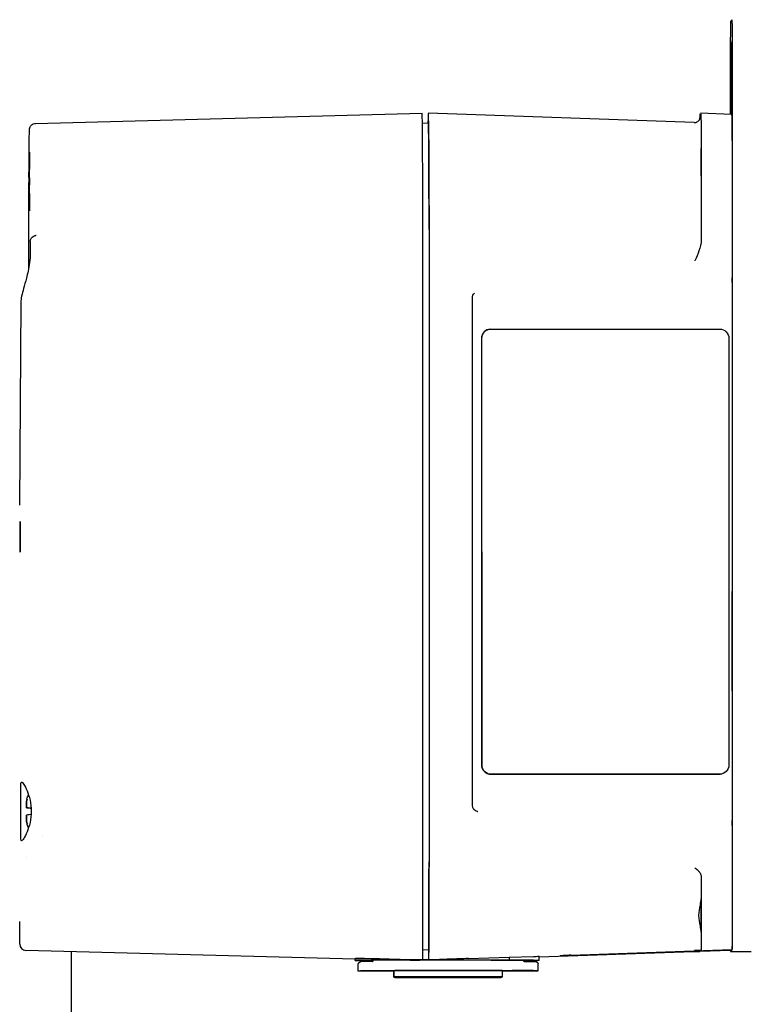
# Model space of a CAD drawing. Extents: x 0 to 796, y 0 to 496.
# Tile 88 of 222: x 74.86 to 79.52, y 434.68 to 440.95. Entities that reach past the tile are written whole.
import ezdxf

# ---------------------------------------------------------------- set-up
doc = ezdxf.new("R2010")
doc.units = 0
doc.header["$LTSCALE"] = 12
doc.header["$MEASUREMENT"] = 0
doc.layers.add('X', color=1, linetype='CONTINUOUS')

msp = doc.modelspace()

# ---------------------------------------------------------------- linework, layer by layer
at = {"layer": 'X'}
for p, q in [((79.39614, 440.95011), (79.38418, 440.9394)), ((79.38362, 440.7514), (79.38363, 440.34736)), ((79.39674, 435.21513), (79.3967, 440.76311)), ((74.96004, 440.28948), (77.42169, 440.35394)), ((79.15259, 440.29487), (77.46106, 440.35394)), ((79.39033, 440.34712), (79.19348, 440.354)), ((77.46181, 440.28986), (77.42315, 440.29087)), ((79.19839, 440.10281), (79.19839, 439.54991)), ((79.39522, 440.09643), (79.39522, 439.30726)), ((74.92135, 439.99915), (74.92145, 439.99914)), ((77.42667, 439.61358), (77.42502, 440.00093)), ((77.46604, 439.61356), (77.46439, 440.00093)), ((74.9176, 439.94435), (74.91768, 439.94442)), ((74.91768, 439.94442), (74.91768, 439.9706)), ((74.91768, 439.94442), (74.92224, 439.94394)), ((74.91782, 439.97072), (74.91782, 439.94455)), ((74.91782, 439.94455), (74.9179, 439.94461)), ((74.92224, 439.94408), (74.91782, 439.94455)), ((77.46431, 439.96216), (77.46596, 439.5748)), ((74.91768, 439.89718), (74.9176, 439.89711)), ((74.91782, 439.89719), (74.91768, 439.89718)), ((74.91768, 439.871), (74.91768, 439.89718)), ((74.9179, 439.89737), (74.91782, 439.8973)), ((74.91782, 439.8973), (74.91782, 439.87112)), ((74.91846, 439.89746), (74.91852, 439.91022)), ((74.91691, 439.52923), (74.9183, 439.85898)), ((74.91692, 439.36941), (74.91691, 439.52899)), ((74.92647, 439.53754), (74.92647, 439.4628)), ((77.42696, 435.76015), (77.42693, 439.44617)), ((77.46616, 439.44606), (77.46619, 435.76)), ((77.4663, 439.4462), (77.46633, 435.76038)), ((77.7418, 435.94643), (77.74177, 439.18009)), ((79.39502, 439.23625), (79.39504, 435.88975)), ((74.86672, 439.1506), (74.85857, 437.85819)), ((77.85538, 438.98032), (77.85583, 438.98035)), ((77.85996, 438.98049), (79.3156, 438.98036)), ((77.8005, 438.92141), (77.80052, 436.20489)), ((77.80096, 436.20492), (77.80094, 438.92144)), ((79.37462, 438.9213), (79.37464, 436.20477)), ((77.85953, 436.14583), (79.31518, 436.14569)), ((79.31563, 436.14572), (77.85998, 436.14586)), ((79.31931, 436.14583), (79.31975, 436.14587)), ((74.90595, 435.98723), (74.90605, 435.98722)), ((74.90221, 435.93243), (74.90229, 435.9325)), ((74.90229, 435.9325), (74.90229, 435.95868)), ((74.90229, 435.9325), (74.93214, 435.92937)), ((74.90243, 435.9588), (74.90243, 435.93263)), ((74.90243, 435.93263), (74.9025, 435.9327)), ((74.93213, 435.92949), (74.90243, 435.93263)), ((74.90229, 435.88526), (74.90221, 435.88519)), ((74.90243, 435.88527), (74.90229, 435.88526)), ((74.90229, 435.85908), (74.90229, 435.88526)), ((74.9025, 435.88545), (74.90243, 435.88538)), ((74.90243, 435.88538), (74.90243, 435.8592)), ((79.39525, 435.81912), (79.39526, 435.22887)), ((75.00372, 435.7554), (75.00372, 435.7554)), ((77.42601, 435.55465), (77.42636, 435.55496)), ((77.46572, 435.6022), (77.46538, 435.60189)), ((77.46538, 435.55465), (77.46572, 435.55496)), ((79.19843, 435.49063), (79.19843, 435.22201)), ((77.42541, 435.14587), (77.42543, 435.36421)), ((77.46466, 435.36567), (77.46464, 435.14738)), ((77.46478, 435.14556), (77.4648, 435.36423)), ((76.995, 434.96856), (74.89806, 435.02362)), ((75.18607, 435.01605), (75.18607, 428.05754)), ((77.46441, 435.02706), (77.42527, 435.02604)), ((77.46415, 435.01024), (77.46422, 435.0103)), ((77.46415, 434.96296), (77.46415, 435.01024)), ((77.71759, 434.97198), (77.97619, 434.98108)), ((77.97619, 434.98077), (78.13103, 434.98549)), ((77.97619, 434.98108), (77.97619, 434.96316)), ((78.16754, 434.98202), (79.14891, 435.016)), ((78.16754, 434.96177), (78.16754, 434.98641)), ((78.36799, 434.99432), (79.3931, 435.03021)), ((79.38574, 435.02361), (79.18887, 435.01672)), ((79.18948, 435.01727), (79.18887, 435.01672)), ((79.19785, 435.02476), (79.19723, 435.02421)), ((79.38422, 435.01642), (79.39619, 435.02713)), ((79.38422, 435.01642), (79.51722, 435.01642)), ((79.39468, 435.03162), (79.3931, 435.03021)), ((76.99804, 434.97274), (76.995, 434.97002)), ((76.995, 434.95888), (76.995, 434.97002)), ((76.99804, 434.96161), (76.995, 434.95889)), ((77.01471, 434.89194), (77.01471, 434.93573)), ((77.01865, 434.94453), (77.02162, 434.9472)), ((77.10561, 434.95343), (77.03014, 434.95029)), ((77.1092, 434.95892), (77.11218, 434.96158)), ((77.1092, 434.95891), (77.1092, 434.95855)), ((77.34604, 434.963), (77.34567, 434.96267)), ((77.34604, 434.96296), (77.34567, 434.96263)), ((77.42478, 434.963), (77.34604, 434.963)), ((77.34604, 434.96296), (77.34604, 434.963)), ((77.46415, 434.96296), (77.34604, 434.96296)), ((77.42478, 434.963), (77.42491, 434.96311)), ((77.42491, 434.96311), (77.42491, 434.96428)), ((77.46422, 434.96302), (77.46415, 434.96296)), ((77.46422, 434.96302), (77.97619, 434.96316)), ((77.46422, 434.96302), (77.46422, 434.96307)), ((77.60659, 434.9628), (77.78777, 434.96279)), ((77.91189, 434.96259), (78.04537, 434.96197)), ((77.97619, 434.96316), (77.97584, 434.96285)), ((78.13103, 434.96213), (77.97584, 434.96285)), ((78.06519, 434.96145), (78.06519, 434.96178)), ((78.06598, 434.95801), (78.12674, 434.95829)), ((78.07242, 434.95361), (78.14789, 434.95048)), ((78.15968, 434.89485), (78.15968, 434.93864)), ((78.16754, 434.96176), (78.16407, 434.95865)), ((77.01472, 434.89195), (77.01769, 434.89461)), ((77.24097, 434.85247), (77.24097, 434.89184)), ((77.24154, 434.89411), (77.2412, 434.89381)), ((77.24418, 434.85534), (77.24418, 434.89471)), ((77.61017, 434.89613), (77.79135, 434.89611)), ((77.92995, 434.85248), (77.92995, 434.85522)), ((77.93316, 434.85535), (77.93316, 434.89472)), ((77.93411, 434.89381), (77.93445, 434.89411)), ((78.12312, 434.89139), (77.98827, 434.89077)), ((78.12734, 434.89517), (77.99386, 434.89579)), ((78.15968, 434.89485), (78.15618, 434.89171))]:
    msp.add_line(p, q, dxfattribs=at)
for centre, major_axis, ratio, start_param, end_param in [((79.38418, 440.7519), (0, 0.1875), 0.0029639, 0.0026545, 1.5734508), ((79.39614, 440.76261), (0, 0.1875), 0.0029639, -1.5681418, 0.0026545), ((79.39536, 440.49768), (0, 0.3175), 0.0029639, 0.0026545, 2.2711934), ((79.39536, 440.49768), (0, -0.3175), 0.0029639, -0.2251905, 3.1442472), ((79.38497, 440.48837), (0, 0.3175), 0.0029639, 0.0026545, 2.0310716), ((79.38497, 440.48837), (0, 0.3175), 0.0029639, -2.0312786, 0.0026545), ((77.46106, 438.38543), (0, 1.9685), 0.0029639, -0.6082107, 0.2557384), ((77.42169, 438.38543), (0, 1.9685), 0.0029639, -0.6082107, 0.0000776), ((74.92169, 439.92086), (0, -0.18701), 0.0029639, -1.1233781, 4.2649708), ((79.19775, 440.04294), (0, 0.086), 0.0029639, -4.7097345, 1.5734508), ((74.92169, 439.92086), (0, -0.18701), 0.0029639, -2.0029077, -1.9991317), ((74.92169, 439.92086), (0, -0.18701), 0.0029639, -1.6942816, -1.5681418), ((74.92169, 439.92086), (0, -0.18701), 0.0029639, -1.5681418, -1.4470257), ((74.92169, 439.92086), (0, -0.18701), 0.0029639, -1.141759, -1.1385821), ((77.42633, 439.44555), (0, 0.20474), 0.0029647, -1.5677844, -0.60821), ((79.39513, 439.30721), (0, 0.03152), 0.002964, -3.1333742, -1.5693598), ((79.39513, 439.2363), (0, 0.03939), 0.002964, 0.0082185, 1.5722329), ((77.85951, 438.92141), (-0.00413, 0.05891), 0.9992795, 0, 1.5007999), ((79.39539, 436.99115), (0, 0.3175), 0.0029639, 0.0026545, 0.3882424), ((79.39539, 436.99115), (0, -0.3175), 0.0029639, -0.3829334, 3.1442472), ((77.85953, 436.20488), (0.00413, -0.05891), 0.9992795, -1.6407927, -0.0699964), ((79.31518, 436.20475), (0.00413, -0.05891), 0.9992795, -0.0699964, 0), ((77.76739, 435.87691), (0.00612, 0.03089), 0.0366249, 0, 0.003182), ((79.39516, 435.88991), (0, -0.03939), 0.0029639, -1.5669238, -0.0029095), ((79.39516, 435.819), (0, -0.03152), 0.0029639, 1.5746688, 3.1386832), ((77.42635, 435.75975), (0, 0.20479), 0.0029639, -3.1389381, -1.5688271), ((75.24527, 435.60398), (-0.34835, 0.00916), 0.0031026, 0.2121719, 0.2121882), ((77.46538, 435.3578), (0, 0.24409), 0.0029639, 0.0026545, 1.5385443), ((79.19779, 435.23981), (0, 0.086), 0.0029639, -4.7097345, 1.5734508), ((79.39619, 435.21463), (0, -0.1875), 0.0029639, 0.0026545, 1.5734508), ((77.42485, 435.1521), (0, 0.18904), 0.0029639, -3.0275482, -1.6037102), ((77.46422, 435.1512), (0, 0.18814), 0.002978, -3.1279899, -1.6007616), ((74.8991, 435.06297), (0.02627, -0.02933), 0.9999921, -2.3011736, -0.7565572), ((78.2983, 435.02322), (0.02101, -0.02346), 0.9999921, -0.6954707, -0.6476559), ((78.37025, 434.99422), (-0.07066, -0.00247), 0.0025464, -1.538931, -1.3781728), ((79.38422, 435.20392), (0, -0.1875), 0.0029639, -0.2767997, 0.0026545), ((79.38731, 435.05654), (0, 0.03152), 0.002964, -3.1389381, -2.5715797), ((77.58555, 434.95889), (-0.59055, 0), 0.0026545, -0.002964, 0.6323146), ((77.58555, 434.95456), (0.59055, -0.01546), 0.0027302, -3.1444851, -3.1415212), ((77.58859, 434.95728), (0.59055, -0.01546), 0.0027302, 1.9662866, 3.1387002), ((77.58859, 434.96161), (-0.59055, 0), 0.0026545, -1.2899662, -0.002964), ((77.58558, 434.95892), (-0.47638, 0), 0.0026545, -0.002964, 0), ((77.58855, 434.96158), (-0.47638, 0), 0.0026545, -1.0357869, -0.002964), ((77.58546, 434.89184), (-0.34449, 0), 0.0026545, -0.1365999, 0), ((77.25335, 434.89411), (-0.01181, 0), 0.0026583, -0.6824659, -0.00297), ((77.58867, 434.89472), (0.34449, 0), 0.0026545, 0, 3.1415927), ((77.92263, 434.89411), (-0.01181, 0), 0.0026583, -3.1445591, -2.6702215)]:
    msp.add_ellipse(centre, major_axis=major_axis, ratio=ratio, start_param=start_param, end_param=end_param, dxfattribs=at)
at = {"layer": 'X', "extrusion": (-8.93286e-15, 4.39117e-16, -1)}
msp.add_ellipse((79.19347, 420.66896), major_axis=(0, 19.68504), ratio=0.0029639, start_param=-0.0602218, end_param=0.0751336, dxfattribs=at)
at = {"layer": 'X', "extrusion": (1.93588e-14, 4.44856e-16, -1)}
msp.add_ellipse((77.46106, 438.38543), major_axis=(0, 1.92126), ratio=0.0029639, start_param=-0.1323288, end_param=0.6082107, dxfattribs=at)
at = {"layer": 'X', "extrusion": (1.55138e-17, 4.44256e-16, -1)}
msp.add_ellipse((79.39032, 420.66896), major_axis=(0, 19.67817), ratio=0.0029639, start_param=0.0001035, end_param=0.0748072, dxfattribs=at)
at = {"layer": 'X', "extrusion": (4.79644e-15, 3.98325e-16, -1)}
msp.add_ellipse((79.19781, 440.10207), major_axis=(0, -0.19695), ratio=0.0029642, start_param=-3.0664593, end_param=-1.5745779, dxfattribs=at)
at = {"layer": 'X', "extrusion": (4.77449e-15, 3.98327e-16, -1)}
msp.add_ellipse((79.39463, 440.09569), major_axis=(0, -0.19695), ratio=0.0029642, start_param=-3.0667858, end_param=-1.5745783, dxfattribs=at)
at = {"layer": 'X', "extrusion": (-2.5633e-15, 3.93968e-16, -1)}
msp.add_ellipse((77.46569, 439.44554), major_axis=(0, -0.15751), ratio=0.0029652, start_param=-2.5333832, end_param=-1.5740863, dxfattribs=at)
at = {"layer": 'X', "extrusion": (1.72852e-14, 4.86015e-16, -1)}
msp.add_ellipse((77.46569, 439.44552), major_axis=(0, -0.20476), ratio=0.0029652, start_param=-2.5333832, end_param=-1.5740863, dxfattribs=at)
at = {"layer": 'X', "extrusion": (4.11893e-20, 4.44293e-16, -1)}
for centre, major_axis, start_param, end_param in [((77.85996, 438.92144), (-0.00413, 0.05891), -1.5007999, 0.0699964), ((79.3156, 438.9213), (-0.00413, 0.05891), 0.0699964, 1.6407927), ((77.85998, 436.20491), (0.00413, -0.05891), 0.0699964, 1.6407927), ((79.31563, 436.20478), (0.00413, -0.05891), -1.5007999, 0.0699964)]:
    msp.add_ellipse(centre, major_axis=major_axis, ratio=0.9992795, start_param=start_param, end_param=end_param, dxfattribs=at)
at = {"layer": 'X', "extrusion": (-3.98072e-16, 4.44474e-16, -1)}
msp.add_ellipse((74.86265, 437.65709), major_axis=(0, 0.09843), ratio=0.0029639, start_param=-4.7150435, end_param=1.5681418, dxfattribs=at)
at = {"layer": 'X', "extrusion": (-3.97735e-16, 4.44097e-16, -1)}
msp.add_ellipse((74.86692, 435.90894), major_axis=(0, 0.18701), ratio=0.0029639, start_param=-1.5734508, end_param=-0.3239431, dxfattribs=at)
at = {"layer": 'X', "extrusion": (3.49531e-21, 2.75011e-26, -1)}
msp.add_ellipse((77.7103, 435.94643), major_axis=(0.0315, 0), ratio=0.0026545, start_param=0, end_param=0.002964, dxfattribs=at)
at = {"layer": 'X', "extrusion": (-4.41524e-15, 4.34104e-16, -1)}
msp.add_ellipse((74.86692, 435.90894), major_axis=(0, -0.18701), ratio=0.0029639, start_param=0.3186341, end_param=1.5681418, dxfattribs=at)
at = {"layer": 'X', "extrusion": (-1.22579e-14, 4.60456e-16, -1)}
msp.add_ellipse((77.46572, 435.75934), major_axis=(0, 0.20438), ratio=0.0029488, start_param=1.5656964, end_param=3.1389517, dxfattribs=at)
at = {"layer": 'X', "extrusion": (-3.43827e-16, 4.982e-16, -1)}
msp.add_ellipse((77.46572, 435.75978), major_axis=(0, 0.15758), ratio=0.002964, start_param=1.5693598, end_param=3.1389381, dxfattribs=at)
at = {"layer": 'X', "extrusion": (2.035e-15, 3.98626e-16, -1)}
msp.add_ellipse((77.42601, 435.35773), major_axis=(0, 0.19692), ratio=0.0029639, start_param=-1.5378825, end_param=-0.0026544, dxfattribs=at)
at = {"layer": 'X', "extrusion": (1.97286e-15, 3.99053e-16, -1)}
msp.add_ellipse((77.46538, 435.35794), major_axis=(0, -0.19671), ratio=0.002964, start_param=-4.6804298, end_param=-3.1442472, dxfattribs=at)
at = {"layer": 'X', "extrusion": (1.29784e-14, 4.82638e-16, -1)}
msp.add_ellipse((79.19779, 435.23981), major_axis=(0, 0.20669), ratio=0.0029639, start_param=-2.0792651, end_param=-0.9978234, dxfattribs=at)
at = {"layer": 'X', "extrusion": (-2.75061e-16, 3.9856e-16, -1)}
msp.add_ellipse((79.39467, 435.22859), major_axis=(0, 0.19697), ratio=0.002964, start_param=1.5693598, end_param=3.1389381, dxfattribs=at)
at = {"layer": 'X', "extrusion": (-2.74789e-16, 3.9856e-16, -1)}
msp.add_ellipse((79.19784, 435.22173), major_axis=(0, 0.19697), ratio=0.002964, start_param=1.5693598, end_param=3.1389381, dxfattribs=at)
at = {"layer": 'X', "extrusion": (2.1553e-15, 4.15127e-16, -1)}
msp.add_ellipse((77.46422, 435.15212), major_axis=(0, 0.14182), ratio=0.0029638, start_param=1.6042247, end_param=3.1389383, dxfattribs=at)
at = {"layer": 'X', "extrusion": (1.59656e-17, -1.78266e-17, -1)}
msp.add_ellipse((77.89195, 434.97679), major_axis=(-0.27559, -0.00963), ratio=0.0025479, start_param=2.6210468, end_param=3.1416816, dxfattribs=at)
at = {"layer": 'X', "extrusion": (-4.38777e-16, 3.98559e-16, -1)}
msp.add_ellipse((79.18887, 435.21369), major_axis=(0, -0.19697), ratio=0.0029639, start_param=-0.0026545, end_param=0.0744862, dxfattribs=at)
at = {"layer": 'X', "extrusion": (0, 0, -1)}
for centre, major_axis, start_param, end_param in [((77.58855, 434.96154), (0.47638, 0), -2.1058058, -1.5329258), ((77.78211, 434.96239), (0.14961, 0), -1.5329258, -0.5206348), ((77.91558, 434.96177), (0.14961, 0), -0.5206348, 0), ((77.88848, 434.95865), (0.27559, 0), 0.002964, 0.5265627), ((77.89195, 434.96176), (0.27559, 0), -0.5206348, 0.002964), ((77.58558, 434.89195), (-0.57087, 0), -0.9227215, 0.002964), ((77.58855, 434.89461), (-0.57087, 0), 0.002964, 1.6086669), ((77.58546, 434.85247), (-0.34449, 0), -3.1386287, 3.1445566), ((77.25301, 434.89381), (-0.01181, 0), -0.7264434, 0.002964), ((77.58867, 434.85535), (-0.34449, 0), -3.1386287, 3.1445566), ((77.58546, 434.85247), (-0.24606, 0), -3.1386287, 3.1445566), ((77.58867, 434.85535), (-0.24606, 0), -3.1386287, 3.1445566), ((77.78211, 434.89546), (0.24409, 0), -1.5329258, -0.5206348), ((77.9223, 434.89381), (0.01181, 0), 0.002964, 0.4041805), ((77.77724, 434.8911), (-0.24409, 0), -2.6150299, -2.2637093), ((77.91209, 434.89171), (0.24409, 0), 0.002964, 0.5265627), ((77.91558, 434.89485), (0.24409, 0), -0.5206348, 0.002964)]:
    msp.add_ellipse(centre, major_axis=major_axis, ratio=0.0026545, start_param=start_param, end_param=end_param, dxfattribs=at)
at = {"layer": 'X'}
for points, knots in [([(79.15259, 440.29487), (79.15689, 440.29472), (79.16126, 440.29529), (79.1694, 440.29775), (79.17326, 440.29965), (79.18003, 440.30443), (79.18303, 440.30739), (79.18644, 440.31191), (79.18738, 440.31335), (79.18882, 440.31589), (79.18937, 440.31701), (79.19062, 440.31978), (79.19116, 440.32131), (79.19189, 440.32368), (79.19211, 440.32458), (79.19251, 440.32636), (79.19263, 440.32707), (79.19289, 440.32868), (79.19293, 440.32913), (79.19299, 440.32966), (79.19299, 440.32975), (79.19299, 440.32975)], [0, 0, 0, 0, 0.01303817, 0.01303817, 0.02581446, 0.02581446, 0.03849854, 0.03849854, 0.04415585, 0.04415585, 0.04872026, 0.04872026, 0.05629661, 0.05629661, 0.06350912, 0.06350912, 0.07413058, 0.07413058, 0.09543037, 0.09543037, 0.11451993, 0.11451993, 0.11451993, 0.11451993]), ([(74.91887, 439.98705), (74.91927, 440.0667), (74.91969, 440.1299), (74.92039, 440.19957), (74.92065, 440.21898), (74.92106, 440.23859), (74.92119, 440.2435), (74.92143, 440.24906), (74.92149, 440.25049), (74.92174, 440.25339), (74.92177, 440.25428), (74.92237, 440.2576), (74.92255, 440.25853), (74.92315, 440.26085), (74.92351, 440.26212), (74.92464, 440.26519), (74.92544, 440.26704), (74.92749, 440.27081), (74.92877, 440.27276), (74.9317, 440.27645), (74.93338, 440.27822), (74.93836, 440.28255), (74.94205, 440.28485), (74.95039, 440.28831), (74.95524, 440.28935), (74.96004, 440.28948)], [0.140917, 0.140917, 0.140917, 0.140917, 0.6050881, 0.6050881, 0.8757751, 0.8757751, 1.0109067, 1.0109067, 1.0775936, 1.0775936, 1.1111155, 1.1111155, 1.1208345, 1.1208345, 1.1283642, 1.1283642, 1.1359368, 1.1359368, 1.143468, 1.143468, 1.1509725, 1.1509725, 1.1638774, 1.1638774, 1.1784257, 1.1784257, 1.1784257, 1.1784257]), ([(74.92135, 439.99915), (74.92074, 439.99924), (74.92053, 439.99929), (74.92055, 439.99931), (74.92058, 439.99933), (74.92083, 439.99932), (74.92148, 439.99928)], [1.76885167, 1.76885167, 1.76885167, 1.76885167, 1.82563115, 1.82563115, 1.82563115, 1.88241063, 1.88241063, 1.88241063, 1.88241063]), ([(74.9176, 439.94435), (74.91761, 439.94983), (74.91762, 439.95496), (74.91765, 439.96367), (74.91766, 439.96738), (74.91768, 439.97063), (74.91768, 439.971), (74.91768, 439.97135)], [0, 0, 0, 0, 0.018131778, 0.018131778, 0.036022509, 0.036022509, 0.038383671, 0.038383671, 0.038383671, 0.038383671]), ([(74.91768, 439.87023), (74.91766, 439.8733), (74.91765, 439.87747), (74.91762, 439.88677), (74.91761, 439.89177), (74.9176, 439.89711)], [0, 0, 0, 0, 0.020656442, 0.020656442, 0.038358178, 0.038358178, 0.038358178, 0.038358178]), ([(74.92149, 439.84257), (74.92083, 439.84248), (74.92058, 439.84244), (74.92056, 439.84242), (74.92055, 439.84241), (74.92055, 439.84241), (74.92055, 439.84241)], [1.768851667, 1.768851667, 1.768851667, 1.768851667, 1.825631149, 1.825631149, 1.825631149, 1.828572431, 1.828572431, 1.828572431, 1.828572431]), ([(74.92218, 439.83654), (74.92203, 439.83704), (74.92188, 439.83754), (74.9213, 439.83949), (74.92091, 439.84095), (74.92055, 439.84241)], [0.1244128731, 0.1244128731, 0.1244128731, 0.1244128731, 0.1259857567, 0.1259857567, 0.1305114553, 0.1305114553, 0.1305114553, 0.1305114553]), ([(74.92798, 439.54876), (74.92895, 439.5517), (74.93038, 439.55456), (74.93222, 439.55727), (74.93406, 439.55999), (74.93629, 439.56252), (74.93885, 439.56483)], [-0.054214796, -0.054214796, -0.054214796, -0.054214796, -0.027093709, -0.027093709, -0.027093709, 0, 0, 0, 0]), ([(74.93885, 439.56483), (74.94269, 439.56829), (74.94689, 439.57087), (74.95142, 439.57303), (74.95192, 439.57325), (74.95291, 439.57369), (74.95367, 439.57401), (74.95553, 439.57476), (74.95664, 439.57516), (74.95786, 439.57559), (74.9581, 439.57567), (74.95855, 439.57582), (74.95906, 439.576), (74.96019, 439.57639), (74.96084, 439.57662), (74.96252, 439.5773), (74.96323, 439.57771), (74.96355, 439.57813)], [0, 0, 0, 0, 0.5, 0.5, 0.5625, 0.5625, 0.625, 0.625, 0.75, 0.75, 0.78125, 0.78125, 0.8125, 0.8125, 0.875, 0.875, 1, 1, 1, 1]), ([(74.92647, 439.53754), (74.92647, 439.54005), (74.92664, 439.54278), (74.92732, 439.5465), (74.92762, 439.54768), (74.92798, 439.54876)], [-0.462563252, -0.462563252, -0.462563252, -0.462563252, -0.443460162, -0.443460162, -0.433847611, -0.433847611, -0.433847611, -0.433847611]), ([(79.19839, 439.54991), (79.19839, 439.52499), (79.19122, 439.49924), (79.17629, 439.45697), (79.1668, 439.43584), (79.15877, 439.41776), (79.15848, 439.41713), (79.15767, 439.41529)], [-0.27809668, -0.27809668, -0.27809668, -0.27809668, -0.14062212, -0.14062212, 0, 0, 0.01018436, 0.01018436, 0.01018436, 0.01018436]), ([(74.92647, 439.4628), (74.92647, 439.44411), (74.92501, 439.42395), (74.91997, 439.38483), (74.91643, 439.36585), (74.90962, 439.3344), (74.90542, 439.31741), (74.89604, 439.28189), (74.88903, 439.25767), (74.87921, 439.22214), (74.87472, 439.20502), (74.86849, 439.1745), (74.86679, 439.16107), (74.86672, 439.1506)], [-1.77299907, -1.77299907, -1.77299907, -1.77299907, -1.6305274, -1.6305274, -1.48805572, -1.48805572, -1.36150121, -1.36150121, -1.15632752, -1.15632752, -0.96845859, -0.96845859, -0.78058965, -0.78058965, -0.78058965, -0.78058965]), ([(74.86675, 436.08622), (74.86684, 436.09268), (74.8681, 436.09588), (74.87347, 436.0959), (74.87859, 436.09094), (74.89148, 436.07145), (74.89918, 436.05694), (74.91289, 436.0241), (74.9199, 436.00357), (74.92991, 435.95812), (74.93275, 435.93316), (74.93275, 435.90943), (74.93275, 435.88571), (74.92991, 435.86072), (74.9199, 435.81517), (74.91289, 435.79457), (74.89918, 435.76156), (74.89148, 435.74694), (74.87859, 435.72721), (74.87347, 435.72211), (74.8681, 435.7219), (74.86684, 435.72499), (74.86675, 435.73135)], [2.0212425, 2.0212425, 2.0212425, 2.0212425, 2.1688944, 2.1688944, 2.3542328, 2.3542328, 2.5395712, 2.5395712, 2.7203429, 2.7203429, 2.9011147, 2.9011147, 2.9011147, 3.0818864, 3.0818864, 3.2626581, 3.2626581, 3.4479965, 3.4479965, 3.6333349, 3.6333349, 3.7809868, 3.7809868, 3.7809868, 3.7809868]), ([(74.90595, 435.98723), (74.90535, 435.98732), (74.90514, 435.98737), (74.90516, 435.98739), (74.90518, 435.98741), (74.90544, 435.9874), (74.90609, 435.98736)], [1.76885167, 1.76885167, 1.76885167, 1.76885167, 1.82563115, 1.82563115, 1.82563115, 1.88241063, 1.88241063, 1.88241063, 1.88241063]), ([(74.93216, 435.92906), (74.93186, 435.92909), (74.93156, 435.92913), (74.92261, 435.93009), (74.91451, 435.93098), (74.90496, 435.93206), (74.90217, 435.9324), (74.90221, 435.93243)], [1.70013193, 1.70013193, 1.70013193, 1.70013193, 1.7033398, 1.7033398, 1.79800691, 1.79800691, 1.89825465, 1.89825465, 1.89825465, 1.89825465]), ([(74.90221, 435.93243), (74.90222, 435.93791), (74.90223, 435.94304), (74.90225, 435.95175), (74.90227, 435.95546), (74.90228, 435.95872), (74.90229, 435.95908), (74.90229, 435.95944)], [0, 0, 0, 0, 0.018131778, 0.018131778, 0.036022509, 0.036022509, 0.038383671, 0.038383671, 0.038383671, 0.038383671]), ([(74.9025, 435.9327), (74.90254, 435.93273), (74.90543, 435.93247), (74.91512, 435.93153), (74.92329, 435.9307), (74.93204, 435.92981), (74.93208, 435.92981), (74.93211, 435.9298)], [0.11950741, 0.11950741, 0.11950741, 0.11950741, 0.21975515, 0.21975515, 0.31442226, 0.31442226, 0.31483276, 0.31483276, 0.31483276, 0.31483276]), ([(74.90229, 435.85831), (74.90227, 435.86138), (74.90225, 435.86555), (74.90223, 435.87485), (74.90222, 435.87985), (74.90221, 435.88519)], [0, 0, 0, 0, 0.020656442, 0.020656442, 0.038358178, 0.038358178, 0.038358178, 0.038358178]), ([(74.93209, 435.88873), (74.93191, 435.88871), (74.93173, 435.88869), (74.92297, 435.88775), (74.91492, 435.88688), (74.90538, 435.88582), (74.90254, 435.88549), (74.9025, 435.88545)], [1.70293434, 1.70293434, 1.70293434, 1.70293434, 1.70490259, 1.70490259, 1.79880938, 1.79880938, 1.8982544, 1.8982544, 1.8982544, 1.8982544]), ([(77.77351, 435.9078), (77.77373, 435.90776), (77.77396, 435.90772), (77.7744, 435.90764), (77.77462, 435.9076), (77.77507, 435.90753), (77.77529, 435.90749), (77.77573, 435.90743), (77.77596, 435.9074), (77.7764, 435.90734), (77.77663, 435.90732), (77.77685, 435.90729)], [2.94613749, 2.94613749, 2.94613749, 2.94613749, 2.963322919, 2.963322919, 2.980508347, 2.980508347, 2.997693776, 2.997693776, 3.014879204, 3.014879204, 3.032064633, 3.032064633, 3.032064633, 3.032064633]), ([(74.90609, 435.83065), (74.90544, 435.83056), (74.90518, 435.83052), (74.90516, 435.8305), (74.90516, 435.83049), (74.90516, 435.83049), (74.90516, 435.83049)], [1.768851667, 1.768851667, 1.768851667, 1.768851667, 1.825631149, 1.825631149, 1.825631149, 1.828572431, 1.828572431, 1.828572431, 1.828572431]), ([(74.91574, 435.80428), (74.91174, 435.81115), (74.90856, 435.81854), (74.90591, 435.82757), (74.90552, 435.82903), (74.90516, 435.83049)], [0.102257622, 0.102257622, 0.102257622, 0.102257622, 0.125985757, 0.125985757, 0.130511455, 0.130511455, 0.130511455, 0.130511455]), ([(79.15769, 435.54998), (79.15935, 435.54865), (79.16091, 435.54743), (79.16234, 435.54629), (79.16354, 435.54532), (79.16464, 435.54442), (79.16566, 435.54359), (79.16598, 435.54333), (79.16629, 435.54307), (79.16659, 435.54282), (79.16778, 435.54186), (79.16884, 435.541), (79.16975, 435.54023), (79.17064, 435.53948), (79.1714, 435.53883), (79.17204, 435.53828), (79.17238, 435.53798), (79.17325, 435.53722), (79.17389, 435.53664), (79.17563, 435.53507), (79.17726, 435.53353), (79.17878, 435.53201), (79.1805, 435.53028), (79.18208, 435.52858), (79.18351, 435.5269), (79.18386, 435.5265), (79.1842, 435.5261), (79.18452, 435.5257), (79.18474, 435.52544), (79.18492, 435.52523), (79.18518, 435.5249), (79.18764, 435.52185), (79.18977, 435.51873), (79.19156, 435.51555), (79.19242, 435.51403), (79.19319, 435.5125), (79.19389, 435.51095), (79.1942, 435.51027), (79.19447, 435.50964), (79.19477, 435.50889), (79.19599, 435.50588), (79.19689, 435.50285), (79.1975, 435.49981), (79.19811, 435.49677), (79.19843, 435.4937), (79.19843, 435.49063)], [0, 0, 0, 0, 0.0591162, 0.0591162, 0.0591162, 0.1092351, 0.1092351, 0.1092351, 0.125, 0.125, 0.125, 0.1865579, 0.1865579, 0.1865579, 0.2460937, 0.2460937, 0.2460937, 0.2779968, 0.2779968, 0.2779968, 0.3639386, 0.3639386, 0.3639386, 0.4610847, 0.4610847, 0.4610847, 0.484375, 0.484375, 0.484375, 0.5, 0.5, 0.5, 0.6481477, 0.6481477, 0.6481477, 0.71875, 0.71875, 0.71875, 0.75, 0.75, 0.75, 0.875, 0.875, 0.875, 1, 1, 1, 1]), ([(79.19726, 435.13918), (79.19737, 435.15158), (79.19522, 435.16486), (79.18874, 435.20065), (79.18362, 435.22392), (79.18363, 435.26904), (79.18875, 435.29207), (79.19524, 435.32705), (79.19739, 435.33993), (79.19728, 435.35186)], [0.68816791, 0.68816791, 0.68816791, 0.68816791, 0.79630841, 0.79630841, 0.96831932, 0.96831932, 1.14033022, 1.14033022, 1.24847073, 1.24847073, 1.24847073, 1.24847073]), ([(74.85973, 435.06297), (74.85971, 435.06296), (74.85969, 435.06293), (74.85965, 435.06527), (74.85964, 435.06557), (74.85963, 435.06608), (74.85963, 435.06621), (74.85963, 435.0665), (74.85962, 435.06722), (74.85961, 435.06803), (74.85959, 435.0701), (74.85958, 435.07164), (74.85956, 435.07408), (74.85955, 435.07491), (74.85954, 435.07586), (74.85954, 435.07596), (74.85954, 435.07618), (74.85954, 435.0762), (74.85954, 435.07636), (74.85954, 435.07672), (74.85954, 435.07716), (74.85953, 435.07883), (74.85951, 435.08081), (74.85949, 435.08515), (74.85948, 435.08683), (74.85947, 435.08978), (74.85947, 435.09083), (74.85946, 435.09225), (74.85946, 435.09254), (74.85946, 435.09312), (74.85946, 435.09344), (74.85945, 435.09401), (74.85944, 435.09747), (74.85943, 435.10118), (74.85941, 435.10815), (74.8594, 435.11182), (74.85938, 435.11756), (74.85938, 435.11939), (74.85937, 435.12315), (74.85935, 435.13271), (74.85933, 435.14309), (74.8593, 435.16909), (74.85928, 435.18789), (74.85928, 435.20691)], [0, 0, 0, 0, 0.125, 0.125, 0.140625, 0.140625, 0.1484375, 0.1484375, 0.15625, 0.1875, 0.1875, 0.25, 0.25, 0.28125, 0.28125, 0.2851562, 0.2851562, 0.2890625, 0.2890625, 0.296875, 0.3125, 0.3125, 0.375, 0.375, 0.40625, 0.40625, 0.421875, 0.421875, 0.4257812, 0.4257812, 0.4296875, 0.4296875, 0.4375, 0.5, 0.5, 0.5625, 0.5625, 0.59375, 0.59375, 0.625, 0.75, 0.75, 1, 1, 1, 1]), ([(78.2994, 434.99174), (78.29943, 434.99176), (78.30048, 434.99181), (78.30252, 434.9919), (78.30268, 434.99191), (78.30283, 434.99192), (78.303, 434.99192), (78.30311, 434.99193), (78.30322, 434.99193), (78.30334, 434.99194), (78.30345, 434.99194), (78.30356, 434.99195), (78.30368, 434.99195), (78.30876, 434.99216), (78.31802, 434.99252), (78.33, 434.99296), (78.33058, 434.99298), (78.33117, 434.993), (78.33176, 434.99302), (78.33207, 434.99303), (78.33238, 434.99305), (78.3327, 434.99306), (78.33338, 434.99308), (78.33409, 434.99311), (78.33474, 434.99313), (78.34156, 434.99338), (78.34888, 434.99364), (78.3567, 434.99392)], [0, 0, 0, 0, 0.21875, 0.21875, 0.21875, 0.2353516, 0.2353516, 0.2353516, 0.2463452, 0.2463452, 0.2463452, 0.2563364, 0.2563364, 0.2563364, 0.6941036, 0.6941036, 0.6941036, 0.715323, 0.715323, 0.715323, 0.7262895, 0.7262895, 0.7262895, 0.75, 0.75, 0.75, 1, 1, 1, 1]), ([(79.14891, 435.016), (79.15065, 435.01606), (79.15227, 435.01611), (79.15374, 435.01616), (79.15493, 435.0162), (79.15601, 435.01624), (79.15702, 435.01627), (79.15726, 435.01628), (79.1575, 435.01629), (79.15773, 435.01629), (79.15878, 435.01633), (79.15973, 435.01636), (79.16057, 435.01639), (79.1616, 435.01642), (79.16249, 435.01645), (79.16322, 435.01647), (79.16358, 435.01648), (79.16446, 435.01651), (79.16511, 435.01653), (79.16683, 435.01659), (79.16844, 435.01664), (79.16994, 435.01669), (79.17133, 435.01674), (79.17264, 435.01678), (79.17385, 435.01682), (79.17448, 435.01684), (79.17509, 435.01686), (79.17567, 435.01688), (79.17589, 435.01688), (79.17606, 435.01689), (79.17632, 435.0169), (79.17883, 435.01698), (79.181, 435.01704), (79.18281, 435.0171), (79.18361, 435.01712), (79.18434, 435.01714), (79.185, 435.01716), (79.18531, 435.01717), (79.18557, 435.01718), (79.18588, 435.01719), (79.18708, 435.01722), (79.18798, 435.01725), (79.18858, 435.01726), (79.18919, 435.01727), (79.18949, 435.01728), (79.18948, 435.01727)], [0.00000017, 0.00000017, 0.00000017, 0.00000017, 0.0625, 0.0625, 0.0625, 0.112872, 0.112872, 0.112872, 0.125, 0.125, 0.125, 0.17928954, 0.17928954, 0.17928954, 0.24609375, 0.24609375, 0.24609375, 0.27858043, 0.27858043, 0.27858043, 0.363619, 0.363619, 0.363619, 0.44295161, 0.44295161, 0.44295161, 0.484375, 0.484375, 0.484375, 0.5, 0.5, 0.5, 0.65173902, 0.65173902, 0.65173902, 0.71875, 0.71875, 0.71875, 0.75, 0.75, 0.75, 0.875, 0.875, 0.875, 1, 1, 1, 1]), ([(79.19723, 435.02421), (79.19722, 435.0242), (79.19666, 435.02417), (79.19517, 435.02411), (79.1941, 435.02406), (79.19378, 435.02405), (79.1914, 435.02395), (79.18845, 435.02383), (79.18439, 435.02368), (79.18408, 435.02367), (79.18051, 435.02353), (79.17625, 435.02337), (79.17098, 435.02318), (79.17086, 435.02317), (79.16815, 435.02307), (79.16333, 435.02289), (79.15637, 435.02264)], [0, 0, 0, 0, 0.125, 0.21875, 0.21875, 0.25, 0.25, 0.484375, 0.484375, 0.5, 0.5, 0.74609375, 0.74609375, 0.75, 0.75, 0.99937307, 0.99937307, 0.99937307, 0.99937307]), ([(77.01471, 434.93573), (77.01471, 434.93702), (77.01493, 434.93833), (77.01575, 434.94074), (77.01636, 434.94187), (77.01757, 434.94347), (77.01809, 434.94404), (77.01865, 434.94453)], [0, 0, 0, 0, 0.003896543, 0.003896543, 0.007712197, 0.007712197, 0.010039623, 0.010039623, 0.010039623, 0.010039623]), ([(77.02162, 434.9472), (77.02203, 434.94756), (77.02246, 434.9479), (77.02331, 434.94847), (77.02373, 434.94872), (77.02447, 434.94909), (77.02479, 434.94924), (77.02558, 434.94956), (77.02601, 434.94969), (77.02669, 434.94988), (77.02695, 434.94994), (77.0275, 434.95005), (77.02773, 434.95009), (77.02832, 434.95017), (77.02855, 434.95019), (77.0293, 434.95026), (77.02967, 434.95027), (77.03014, 434.95029)], [0, 0, 0, 0, 0.001707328, 0.001707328, 0.003315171, 0.003315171, 0.004604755, 0.004604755, 0.00673002, 0.00673002, 0.008808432, 0.008808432, 0.012013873, 0.012013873, 0.018980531, 0.018980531, 0.03739324, 0.03739324, 0.03739324, 0.03739324]), ([(77.10526, 434.95341), (77.10531, 434.95342), (77.10538, 434.95343), (77.10565, 434.95347), (77.10585, 434.95349), (77.10642, 434.95364), (77.10657, 434.95368), (77.1069, 434.95379), (77.10708, 434.95385), (77.10758, 434.95405), (77.10794, 434.95422), (77.10873, 434.95469), (77.10916, 434.955), (77.10956, 434.95535)], [0.018318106, 0.018318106, 0.018318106, 0.018318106, 0.022018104, 0.022018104, 0.025949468, 0.025949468, 0.027099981, 0.027099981, 0.028044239, 0.028044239, 0.029591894, 0.029591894, 0.031295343, 0.031295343, 0.031295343, 0.031295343]), ([(77.1079, 434.95421), (77.10795, 434.9543), (77.10801, 434.95438), (77.10846, 434.95513), (77.10877, 434.95587), (77.10912, 434.95726), (77.1092, 434.95791), (77.1092, 434.95855)], [0.0020952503, 0.0020952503, 0.0020952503, 0.0020952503, 0.0023990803, 0.0023990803, 0.0047927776, 0.0047927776, 0.0067529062, 0.0067529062, 0.0067529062, 0.0067529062]), ([(77.71759, 434.97198), (77.67767, 434.97057), (77.63775, 434.96917), (77.59783, 434.96776), (77.55329, 434.9662), (77.50876, 434.96463), (77.46422, 434.96307)], [0, 0, 0, 0, 0.0030595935, 0.0030595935, 0.0030595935, 0.0064728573, 0.0064728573, 0.0064728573, 0.0064728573]), ([(78.06519, 434.96145), (78.06519, 434.9606), (78.06533, 434.95973), (78.06588, 434.95813), (78.06628, 434.95738), (78.06728, 434.95604), (78.0679, 434.95545), (78.06891, 434.95476), (78.06925, 434.95456), (78.0699, 434.95424), (78.07021, 434.95411), (78.0707, 434.95394), (78.0709, 434.95388), (78.0713, 434.95378), (78.07151, 434.95374), (78.0718, 434.95369), (78.0719, 434.95367), (78.07211, 434.95364), (78.07219, 434.95363), (78.07237, 434.95362), (78.07241, 434.95361), (78.07245, 434.95361), (78.07245, 434.95361), (78.07245, 434.95361)], [0, 0, 0, 0, 0.002567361, 0.002567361, 0.005080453, 0.005080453, 0.007591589, 0.007591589, 0.00879734, 0.00879734, 0.009843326, 0.009843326, 0.010550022, 0.010550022, 0.011497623, 0.011497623, 0.012338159, 0.012338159, 0.013592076, 0.013592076, 0.016092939, 0.016092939, 0.017287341, 0.017287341, 0.017287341, 0.017287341]), ([(78.14789, 434.95048), (78.14814, 434.95047), (78.14834, 434.95046), (78.14895, 434.95041), (78.14911, 434.95039), (78.14957, 434.95033), (78.14988, 434.95029), (78.15058, 434.95014), (78.15089, 434.95006), (78.15158, 434.94986), (78.15197, 434.94972), (78.15316, 434.94923), (78.15396, 434.9488), (78.15534, 434.94782), (78.15596, 434.94728), (78.15743, 434.9457), (78.1582, 434.94452), (78.15904, 434.94255), (78.15927, 434.9418), (78.1596, 434.94026), (78.15968, 434.93944), (78.15968, 434.93864)], [0, 0, 0, 0, 0.007959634, 0.007959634, 0.010190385, 0.010190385, 0.012286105, 0.012286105, 0.013512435, 0.013512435, 0.014856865, 0.014856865, 0.017587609, 0.017587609, 0.020016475, 0.020016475, 0.024114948, 0.024114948, 0.026444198, 0.026444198, 0.028870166, 0.028870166, 0.028870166, 0.028870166])]:
    msp.add_open_spline(points, degree=3, knots=knots, dxfattribs=at)
for points in [[(74.91768, 439.9706), (74.91768, 439.97961), (74.91901, 439.98973), (74.92135, 439.99915)], [(74.92148, 439.99928), (74.91915, 439.98985), (74.91782, 439.97973), (74.91782, 439.97072)], [(74.92055, 439.9993), (74.92103, 440.00128), (74.92158, 440.00324), (74.92219, 440.00518)], [(74.92224, 439.94377), (74.91925, 439.94411), (74.91757, 439.94432), (74.9176, 439.94435)], [(74.9179, 439.94461), (74.91793, 439.94464), (74.9195, 439.94451), (74.92224, 439.94425)], [(74.91852, 439.91022), (74.91857, 439.9218), (74.91862, 439.93311), (74.91867, 439.94417)], [(74.9176, 439.89711), (74.9176, 439.89711), (74.9176, 439.89711), (74.9176, 439.89711)], [(74.92132, 439.84255), (74.919, 439.85194), (74.91768, 439.86202), (74.91768, 439.871)], [(74.91782, 439.87112), (74.91782, 439.86211), (74.91915, 439.85199), (74.92149, 439.84257)], [(74.92224, 439.8979), (74.9195, 439.89759), (74.91793, 439.8974), (74.9179, 439.89737)], [(77.74177, 439.18009), (77.74177, 439.19146), (77.74683, 439.20203), (77.75494, 439.20935)], [(74.90229, 435.95868), (74.90229, 435.96769), (74.90362, 435.97782), (74.90595, 435.98723)], [(74.90609, 435.98736), (74.90376, 435.97794), (74.90243, 435.96781), (74.90243, 435.9588)], [(74.90516, 435.98738), (74.90742, 435.99664), (74.91107, 436.00566), (74.91591, 436.01389)], [(77.77351, 435.90781), (77.7553, 435.91142), (77.7418, 435.92786), (77.7418, 435.94643)], [(74.90221, 435.88519), (74.90221, 435.88519), (74.90221, 435.88519), (74.90221, 435.88519)], [(74.90593, 435.83063), (74.90361, 435.84001), (74.90229, 435.8501), (74.90229, 435.85908)], [(74.90243, 435.8592), (74.90243, 435.8502), (74.90376, 435.84006), (74.90609, 435.83065)], [(77.42491, 434.96428), (77.40319, 434.96417), (77.38182, 434.9642), (77.36111, 434.96472)]]:
    msp.add_open_spline(points, degree=3, dxfattribs=at)

doc.saveas('drawing.dxf')
